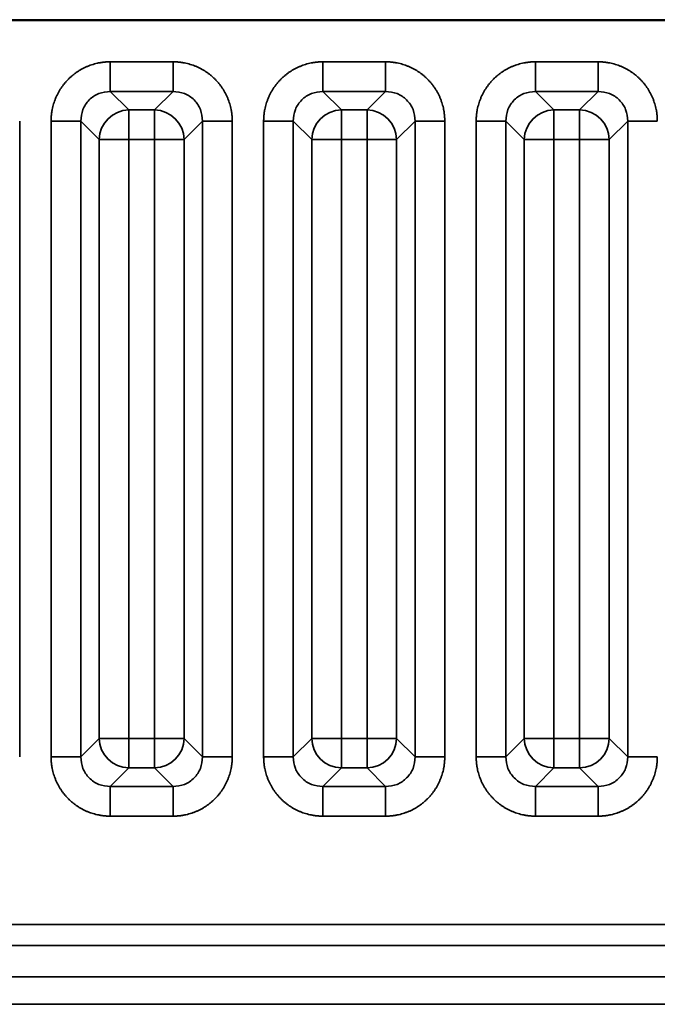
# Model space of a CAD drawing. Header units: millimetres. Extents: x 31 to 1647, y 187 to 975.
# Tile 86 of 151: x 1318 to 1333, y 388 to 411. Entities that reach past the tile are written whole.
import ezdxf

# ---------------------------------------------------------------- set-up
doc = ezdxf.new("R2010")
doc.units = ezdxf.units.MM
doc.layers.add('1', color=7, linetype='Continuous', true_color=0xffffff)

msp = doc.modelspace()

# ---------------------------------------------------------------- linework, layer by layer
at = {"layer": '1', "color": 18, "linetype": 'Continuous', "lineweight": 35}
for p, q in [((1444.6565, 411.4242), (1217.0565, 411.4242)), ((1444.6565, 411.4452), (1243.8565, 411.4452)), ((1320.1186, 410.4545), (1321.5945, 410.4545)), ((1325.1186, 410.4545), (1326.5945, 410.4545)), ((1330.1186, 410.4545), (1331.5945, 410.4545)), ((1320.1186, 409.7584), (1320.5544, 409.3226)), ((1321.5945, 409.7584), (1320.1186, 409.7584)), ((1321.1587, 409.3226), (1321.5945, 409.7584)), ((1325.1186, 409.7584), (1325.5544, 409.3226)), ((1326.5945, 409.7584), (1325.1186, 409.7584)), ((1326.1587, 409.3226), (1326.5945, 409.7584)), ((1330.1186, 409.7584), (1330.5544, 409.3226)), ((1331.5945, 409.7584), (1330.1186, 409.7584)), ((1331.1587, 409.3226), (1331.5945, 409.7584)), ((1320.5544, 409.3226), (1320.5544, 408.6264)), ((1320.5544, 409.3226), (1321.1587, 409.3226)), ((1321.1587, 409.3226), (1321.1587, 408.6264)), ((1325.5544, 409.3226), (1325.5544, 408.6264)), ((1325.5544, 409.3226), (1326.1587, 409.3226)), ((1326.1587, 409.3226), (1326.1587, 408.6264)), ((1330.5544, 409.3226), (1330.5544, 408.6264)), ((1330.5544, 409.3226), (1331.1587, 409.3226)), ((1331.1587, 409.3226), (1331.1587, 408.6264)), ((1317.9868, 409.0622), (1317.9868, 394.1113)), ((1318.7262, 394.1113), (1318.7262, 409.0622)), ((1319.8582, 408.6264), (1319.4224, 409.0622)), ((1319.4224, 409.0622), (1319.4224, 394.1113)), ((1322.2906, 409.0622), (1321.8548, 408.6264)), ((1322.2906, 394.1113), (1322.2906, 409.0622)), ((1322.9868, 409.0622), (1322.9868, 394.1113)), ((1323.7262, 394.1113), (1323.7262, 409.0622)), ((1324.8582, 408.6264), (1324.4224, 409.0622)), ((1324.4224, 409.0622), (1324.4224, 394.1113)), ((1327.2906, 409.0622), (1326.8548, 408.6264)), ((1327.2906, 394.1113), (1327.2906, 409.0622)), ((1327.9868, 409.0622), (1327.9868, 394.1113)), ((1328.7262, 394.1113), (1328.7262, 409.0622)), ((1329.8582, 408.6264), (1329.4224, 409.0622)), ((1329.4224, 409.0622), (1329.4224, 394.1113)), ((1332.2906, 409.0622), (1331.8548, 408.6264)), ((1332.2906, 394.1113), (1332.2906, 409.0622)), ((1320.5544, 408.6264), (1319.8582, 408.6264)), ((1319.8582, 394.5471), (1319.8582, 408.6264)), ((1320.5544, 408.6264), (1320.5544, 394.5471)), ((1321.1587, 408.6264), (1320.5544, 408.6264)), ((1321.8548, 408.6264), (1321.1587, 408.6264)), ((1321.1587, 394.5471), (1321.1587, 408.6264)), ((1321.8548, 408.6264), (1321.8548, 394.5471)), ((1325.5544, 408.6264), (1324.8582, 408.6264)), ((1324.8582, 394.5471), (1324.8582, 408.6264)), ((1325.5544, 408.6264), (1325.5544, 394.5471)), ((1326.1587, 408.6264), (1325.5544, 408.6264)), ((1326.8548, 408.6264), (1326.1587, 408.6264)), ((1326.1587, 394.5471), (1326.1587, 408.6264)), ((1326.8548, 408.6264), (1326.8548, 394.5471)), ((1330.5544, 408.6264), (1329.8582, 408.6264)), ((1329.8582, 394.5471), (1329.8582, 408.6264)), ((1330.5544, 408.6264), (1330.5544, 394.5471)), ((1331.1587, 408.6264), (1330.5544, 408.6264)), ((1331.1587, 394.5471), (1331.1587, 408.6264)), ((1331.8548, 408.6264), (1331.1587, 408.6264)), ((1331.8548, 408.6264), (1331.8548, 394.5471)), ((1319.4224, 394.1113), (1319.8582, 394.5471)), ((1320.5544, 394.5471), (1319.8582, 394.5471)), ((1320.5544, 394.5471), (1321.1587, 394.5471)), ((1320.5544, 394.5471), (1320.5544, 393.8509)), ((1321.1587, 394.5471), (1321.1587, 393.8509)), ((1321.8548, 394.5471), (1321.1587, 394.5471)), ((1321.8548, 394.5471), (1322.2906, 394.1113)), ((1324.4224, 394.1113), (1324.8582, 394.5471)), ((1325.5544, 394.5471), (1324.8582, 394.5471)), ((1325.5544, 394.5471), (1325.5544, 393.8509)), ((1325.5544, 394.5471), (1326.1587, 394.5471)), ((1326.8548, 394.5471), (1326.1587, 394.5471)), ((1326.1587, 394.5471), (1326.1587, 393.8509)), ((1326.8548, 394.5471), (1327.2906, 394.1113)), ((1329.4224, 394.1113), (1329.8582, 394.5471)), ((1330.5544, 394.5471), (1329.8582, 394.5471)), ((1330.5544, 394.5471), (1330.5544, 393.8509)), ((1330.5544, 394.5471), (1331.1587, 394.5471)), ((1331.8548, 394.5471), (1331.1587, 394.5471)), ((1331.1587, 394.5471), (1331.1587, 393.8509)), ((1331.8548, 394.5471), (1332.2906, 394.1113)), ((1320.5544, 393.8509), (1320.1186, 393.4151)), ((1321.1587, 393.8509), (1320.5544, 393.8509)), ((1321.5945, 393.4151), (1321.1587, 393.8509)), ((1325.5544, 393.8509), (1325.1186, 393.4151)), ((1326.1587, 393.8509), (1325.5544, 393.8509)), ((1326.5945, 393.4151), (1326.1587, 393.8509)), ((1330.5544, 393.8509), (1330.1186, 393.4151)), ((1331.1587, 393.8509), (1330.5544, 393.8509)), ((1331.5945, 393.4151), (1331.1587, 393.8509)), ((1320.1186, 393.4151), (1321.5945, 393.4151)), ((1325.1186, 393.4151), (1326.5945, 393.4151)), ((1330.1186, 393.4151), (1331.5945, 393.4151)), ((1321.5945, 392.719), (1320.1186, 392.719)), ((1326.5945, 392.719), (1325.1186, 392.719)), ((1331.5945, 392.719), (1330.1186, 392.719)), ((1460.1555, 390.1738), (1201.5563, 390.1738)), ((1460.1562, 389.6739), (1201.5564, 389.6739)), ((1455.8443, 388.9384), (1205.8687, 388.9384)), ((1205.8687, 388.2942), (1455.8443, 388.2942))]:
    msp.add_line(p, q, dxfattribs=at)
for centre, major_axis in [((1320.5544, 408.6264), (0.495, 0.495)), ((1321.1587, 408.6264), (0.495, -0.495)), ((1325.5544, 408.6264), (0.495, 0.495)), ((1326.1587, 408.6264), (0.495, -0.495)), ((1330.5544, 408.6264), (0.495, 0.495)), ((1331.1587, 408.6264), (0.495, -0.495)), ((1320.5544, 394.5471), (-0.495, 0.495)), ((1321.1587, 394.5471), (-0.495, -0.495)), ((1325.5544, 394.5471), (-0.495, 0.495)), ((1326.1587, 394.5471), (-0.495, -0.495)), ((1330.5544, 394.5471), (-0.495, 0.495)), ((1331.1587, 394.5471), (-0.495, -0.495))]:
    msp.add_ellipse(centre, major_axis=major_axis, ratio=0.989133, start_param=0.7908614, end_param=2.3507313, dxfattribs=at)
for points in [[(1318.7262, 409.0622), (1318.7262, 409.3399), (1318.9373, 409.8516), (1319.3281, 410.2428), (1319.8403, 410.4545), (1320.1186, 410.4545)], [(1321.5945, 410.4545), (1321.8722, 410.4545), (1322.3839, 410.2435), (1322.7751, 409.8526), (1322.9868, 409.3405), (1322.9868, 409.0622)], [(1323.7262, 409.0622), (1323.7262, 409.3399), (1323.9373, 409.8516), (1324.3281, 410.2428), (1324.8403, 410.4545), (1325.1186, 410.4545)], [(1326.5945, 410.4545), (1326.8722, 410.4545), (1327.3839, 410.2435), (1327.7751, 409.8526), (1327.9868, 409.3405), (1327.9868, 409.0622)], [(1328.7262, 409.0622), (1328.7262, 409.3399), (1328.9373, 409.8516), (1329.3281, 410.2428), (1329.8403, 410.4545), (1330.1186, 410.4545)], [(1331.5945, 410.4545), (1331.8722, 410.4545), (1332.3839, 410.2435), (1332.7751, 409.8526), (1332.9868, 409.3405), (1332.9868, 409.0622)], [(1320.1186, 392.719), (1319.8409, 392.719), (1319.3291, 392.93), (1318.9379, 393.3209), (1318.7262, 393.833), (1318.7262, 394.1113)], [(1322.9868, 394.1113), (1322.9868, 393.8336), (1322.7757, 393.3218), (1322.3849, 392.9307), (1321.8728, 392.719), (1321.5945, 392.719)], [(1325.1186, 392.719), (1324.8409, 392.719), (1324.3291, 392.93), (1323.9379, 393.3209), (1323.7262, 393.833), (1323.7262, 394.1113)], [(1327.9868, 394.1113), (1327.9868, 393.8336), (1327.7757, 393.3218), (1327.3849, 392.9307), (1326.8728, 392.719), (1326.5945, 392.719)], [(1330.1186, 392.719), (1329.8409, 392.719), (1329.3291, 392.93), (1328.9379, 393.3209), (1328.7262, 393.833), (1328.7262, 394.1113)], [(1332.9868, 394.1113), (1332.9868, 393.8336), (1332.7757, 393.3218), (1332.3849, 392.9307), (1331.8728, 392.719), (1331.5945, 392.719)]]:
    msp.add_open_spline(points, degree=2, dxfattribs=at)
for points, knots in [([(1320.1186, 410.4545), (1320.1186, 410.4118), (1320.1186, 410.369), (1320.1186, 410.2849), (1320.1186, 410.2436), (1320.1186, 410.1637), (1320.1186, 410.1252), (1320.1186, 410.0523), (1320.1186, 410.0179), (1320.1186, 409.9544), (1320.1186, 409.9252), (1320.1186, 409.8731), (1320.1186, 409.8502), (1320.1186, 409.8114), (1320.1186, 409.7955), (1320.1186, 409.7712), (1320.1186, 409.7628), (1320.1186, 409.7584)], [0, 0, 0, 0, 0.125, 0.125, 0.25, 0.25, 0.375, 0.375, 0.5, 0.5, 0.625, 0.625, 0.75, 0.75, 0.875, 0.875, 1, 1, 1, 1]), ([(1321.5945, 410.4545), (1321.5945, 410.4118), (1321.5944, 410.369), (1321.5944, 410.285), (1321.5943, 410.2437), (1321.5942, 410.1638), (1321.5942, 410.1253), (1321.5941, 410.0524), (1321.5941, 410.018), (1321.594, 409.9546), (1321.594, 409.9254), (1321.5939, 409.8735), (1321.5939, 409.8506), (1321.594, 409.812), (1321.594, 409.7962), (1321.5942, 409.7721), (1321.5943, 409.7638), (1321.5945, 409.7595)], [0, 0, 0, 0, 0.125, 0.125, 0.25, 0.25, 0.375, 0.375, 0.5, 0.5, 0.625, 0.625, 0.75, 0.75, 0.875, 0.875, 1, 1, 1, 1]), ([(1325.1186, 410.4545), (1325.1186, 410.4118), (1325.1186, 410.369), (1325.1186, 410.2849), (1325.1186, 410.2436), (1325.1186, 410.1637), (1325.1186, 410.1252), (1325.1186, 410.0523), (1325.1186, 410.0179), (1325.1186, 409.9544), (1325.1186, 409.9252), (1325.1186, 409.8731), (1325.1186, 409.8502), (1325.1186, 409.8114), (1325.1186, 409.7955), (1325.1186, 409.7712), (1325.1186, 409.7628), (1325.1186, 409.7584)], [0, 0, 0, 0, 0.125, 0.125, 0.25, 0.25, 0.375, 0.375, 0.5, 0.5, 0.625, 0.625, 0.75, 0.75, 0.875, 0.875, 1, 1, 1, 1]), ([(1326.5945, 410.4545), (1326.5945, 410.4118), (1326.5944, 410.369), (1326.5944, 410.285), (1326.5943, 410.2437), (1326.5942, 410.1638), (1326.5942, 410.1253), (1326.5941, 410.0524), (1326.5941, 410.018), (1326.594, 409.9546), (1326.594, 409.9254), (1326.5939, 409.8735), (1326.5939, 409.8506), (1326.594, 409.812), (1326.594, 409.7962), (1326.5942, 409.7721), (1326.5943, 409.7638), (1326.5945, 409.7595)], [0, 0, 0, 0, 0.125, 0.125, 0.25, 0.25, 0.375, 0.375, 0.5, 0.5, 0.625, 0.625, 0.75, 0.75, 0.875, 0.875, 1, 1, 1, 1]), ([(1330.1186, 410.4545), (1330.1186, 410.4118), (1330.1186, 410.369), (1330.1186, 410.2849), (1330.1186, 410.2436), (1330.1186, 410.1637), (1330.1186, 410.1252), (1330.1186, 410.0523), (1330.1186, 410.0179), (1330.1186, 409.9544), (1330.1186, 409.9252), (1330.1186, 409.8731), (1330.1186, 409.8502), (1330.1186, 409.8114), (1330.1186, 409.7955), (1330.1186, 409.7712), (1330.1186, 409.7628), (1330.1186, 409.7584)], [0, 0, 0, 0, 0.125, 0.125, 0.25, 0.25, 0.375, 0.375, 0.5, 0.5, 0.625, 0.625, 0.75, 0.75, 0.875, 0.875, 1, 1, 1, 1]), ([(1331.5945, 410.4545), (1331.5945, 410.4118), (1331.5944, 410.369), (1331.5944, 410.285), (1331.5943, 410.2437), (1331.5942, 410.1638), (1331.5942, 410.1253), (1331.5941, 410.0524), (1331.5941, 410.018), (1331.594, 409.9546), (1331.594, 409.9254), (1331.5939, 409.8735), (1331.5939, 409.8506), (1331.594, 409.812), (1331.594, 409.7962), (1331.5942, 409.7721), (1331.5943, 409.7638), (1331.5945, 409.7595)], [0, 0, 0, 0, 0.125, 0.125, 0.25, 0.25, 0.375, 0.375, 0.5, 0.5, 0.625, 0.625, 0.75, 0.75, 0.875, 0.875, 1, 1, 1, 1]), ([(1320.1186, 409.7584), (1320.0265, 409.7489), (1319.8434, 409.7301), (1319.6111, 409.5696), (1319.4507, 409.3374), (1319.4319, 409.1543), (1319.4224, 409.0622)], [0, 0, 0, 0, 0.2513614, 0.5, 0.7486386, 1, 1, 1, 1]), ([(1322.2906, 409.0622), (1322.2812, 409.1543), (1322.2623, 409.3374), (1322.1019, 409.5696), (1321.8697, 409.7301), (1321.6865, 409.7489), (1321.5945, 409.7584)], [0, 0, 0, 0, 0.2513614, 0.5, 0.7486386, 1, 1, 1, 1]), ([(1325.1186, 409.7584), (1325.0265, 409.7489), (1324.8434, 409.7301), (1324.6111, 409.5696), (1324.4507, 409.3374), (1324.4319, 409.1543), (1324.4224, 409.0622)], [0, 0, 0, 0, 0.2513614, 0.5, 0.7486386, 1, 1, 1, 1]), ([(1327.2906, 409.0622), (1327.2812, 409.1543), (1327.2623, 409.3374), (1327.1019, 409.5696), (1326.8697, 409.7301), (1326.6865, 409.7489), (1326.5945, 409.7584)], [0, 0, 0, 0, 0.2513614, 0.5, 0.7486386, 1, 1, 1, 1]), ([(1330.1186, 409.7584), (1330.0265, 409.7489), (1329.8434, 409.7301), (1329.6111, 409.5696), (1329.4507, 409.3374), (1329.4319, 409.1543), (1329.4224, 409.0622)], [0, 0, 0, 0, 0.2513614, 0.5, 0.7486386, 1, 1, 1, 1]), ([(1332.2906, 409.0622), (1332.2812, 409.1543), (1332.2623, 409.3374), (1332.1019, 409.5696), (1331.8697, 409.7301), (1331.6865, 409.7489), (1331.5945, 409.7584)], [0, 0, 0, 0, 0.2513614, 0.5, 0.7486386, 1, 1, 1, 1]), ([(1318.7262, 409.0622), (1318.769, 409.0622), (1318.8117, 409.0622), (1318.8958, 409.0621), (1318.9371, 409.0621), (1319.0169, 409.062), (1319.0554, 409.0619), (1319.1283, 409.0618), (1319.1627, 409.0618), (1319.2262, 409.0617), (1319.2553, 409.0617), (1319.3073, 409.0617), (1319.3301, 409.0617), (1319.3688, 409.0617), (1319.3846, 409.0618), (1319.4087, 409.0619), (1319.4169, 409.0621), (1319.4212, 409.0622)], [0, 0, 0, 0, 0.125, 0.125, 0.25, 0.25, 0.375, 0.375, 0.5, 0.5, 0.625, 0.625, 0.75, 0.75, 0.875, 0.875, 1, 1, 1, 1]), ([(1322.2918, 409.0622), (1322.2961, 409.0621), (1322.3044, 409.0619), (1322.3284, 409.0618), (1322.3442, 409.0617), (1322.3829, 409.0617), (1322.4058, 409.0617), (1322.4577, 409.0617), (1322.4868, 409.0617), (1322.5503, 409.0618), (1322.5847, 409.0618), (1322.6576, 409.0619), (1322.6961, 409.062), (1322.7759, 409.0621), (1322.8172, 409.0621), (1322.9013, 409.0622), (1322.9441, 409.0622), (1322.9868, 409.0622)], [0, 0, 0, 0, 0.125, 0.125, 0.25, 0.25, 0.375, 0.375, 0.5, 0.5, 0.625, 0.625, 0.75, 0.75, 0.875, 0.875, 1, 1, 1, 1]), ([(1323.7262, 409.0622), (1323.769, 409.0622), (1323.8117, 409.0622), (1323.8958, 409.0621), (1323.9371, 409.0621), (1324.0169, 409.062), (1324.0554, 409.0619), (1324.1283, 409.0618), (1324.1627, 409.0618), (1324.2262, 409.0617), (1324.2553, 409.0617), (1324.3073, 409.0617), (1324.3301, 409.0617), (1324.3688, 409.0617), (1324.3846, 409.0618), (1324.4087, 409.0619), (1324.4169, 409.0621), (1324.4212, 409.0622)], [0, 0, 0, 0, 0.125, 0.125, 0.25, 0.25, 0.375, 0.375, 0.5, 0.5, 0.625, 0.625, 0.75, 0.75, 0.875, 0.875, 1, 1, 1, 1]), ([(1327.2918, 409.0622), (1327.2961, 409.0621), (1327.3044, 409.0619), (1327.3284, 409.0618), (1327.3442, 409.0617), (1327.3829, 409.0617), (1327.4058, 409.0617), (1327.4577, 409.0617), (1327.4868, 409.0617), (1327.5503, 409.0618), (1327.5847, 409.0618), (1327.6576, 409.0619), (1327.6961, 409.062), (1327.7759, 409.0621), (1327.8172, 409.0621), (1327.9013, 409.0622), (1327.9441, 409.0622), (1327.9868, 409.0622)], [0, 0, 0, 0, 0.125, 0.125, 0.25, 0.25, 0.375, 0.375, 0.5, 0.5, 0.625, 0.625, 0.75, 0.75, 0.875, 0.875, 1, 1, 1, 1]), ([(1328.7262, 409.0622), (1328.769, 409.0622), (1328.8117, 409.0622), (1328.8958, 409.0621), (1328.9371, 409.0621), (1329.0169, 409.062), (1329.0554, 409.0619), (1329.1283, 409.0618), (1329.1627, 409.0618), (1329.2262, 409.0617), (1329.2553, 409.0617), (1329.3073, 409.0617), (1329.3301, 409.0617), (1329.3688, 409.0617), (1329.3846, 409.0618), (1329.4087, 409.0619), (1329.4169, 409.0621), (1329.4212, 409.0622)], [0, 0, 0, 0, 0.125, 0.125, 0.25, 0.25, 0.375, 0.375, 0.5, 0.5, 0.625, 0.625, 0.75, 0.75, 0.875, 0.875, 1, 1, 1, 1]), ([(1332.2918, 409.0622), (1332.2961, 409.0621), (1332.3044, 409.0619), (1332.3284, 409.0618), (1332.3442, 409.0617), (1332.3829, 409.0617), (1332.4058, 409.0617), (1332.4577, 409.0617), (1332.4868, 409.0617), (1332.5503, 409.0618), (1332.5847, 409.0618), (1332.6576, 409.0619), (1332.6961, 409.062), (1332.7759, 409.0621), (1332.8172, 409.0621), (1332.9013, 409.0622), (1332.9441, 409.0622), (1332.9868, 409.0622)], [0, 0, 0, 0, 0.125, 0.125, 0.25, 0.25, 0.375, 0.375, 0.5, 0.5, 0.625, 0.625, 0.75, 0.75, 0.875, 0.875, 1, 1, 1, 1]), ([(1318.7262, 394.1113), (1318.769, 394.1113), (1318.8117, 394.1113), (1318.8958, 394.1113), (1318.9372, 394.1113), (1319.017, 394.1113), (1319.0555, 394.1113), (1319.1284, 394.1113), (1319.1628, 394.1113), (1319.2264, 394.1113), (1319.2555, 394.1113), (1319.3076, 394.1113), (1319.3305, 394.1113), (1319.3693, 394.1113), (1319.3853, 394.1113), (1319.4095, 394.1113), (1319.4179, 394.1113), (1319.4224, 394.1113)], [0, 0, 0, 0, 0.125, 0.125, 0.25, 0.25, 0.375, 0.375, 0.5, 0.5, 0.625, 0.625, 0.75, 0.75, 0.875, 0.875, 1, 1, 1, 1]), ([(1319.4224, 394.1113), (1319.4318, 394.0193), (1319.4507, 393.8362), (1319.611, 393.6039), (1319.8433, 393.4434), (1320.0265, 393.4246), (1320.1186, 393.4151)], [0, 0, 0, 0, 0.251262, 0.4998651, 0.7485362, 1, 1, 1, 1]), ([(1321.5945, 393.4151), (1321.6866, 393.4246), (1321.8697, 393.4434), (1322.102, 393.6039), (1322.2624, 393.8362), (1322.2812, 394.0193), (1322.2906, 394.1113)], [0, 0, 0, 0, 0.2514638, 0.5001349, 0.748738, 1, 1, 1, 1]), ([(1322.2906, 394.1113), (1322.2951, 394.1113), (1322.3035, 394.1113), (1322.3278, 394.1113), (1322.3437, 394.1113), (1322.3825, 394.1113), (1322.4054, 394.1113), (1322.4575, 394.1113), (1322.4866, 394.1113), (1322.5502, 394.1113), (1322.5846, 394.1113), (1322.6575, 394.1113), (1322.696, 394.1113), (1322.7759, 394.1113), (1322.8172, 394.1113), (1322.9013, 394.1113), (1322.944, 394.1113), (1322.9868, 394.1113)], [0, 0, 0, 0, 0.125, 0.125, 0.25, 0.25, 0.375, 0.375, 0.5, 0.5, 0.625, 0.625, 0.75, 0.75, 0.875, 0.875, 1, 1, 1, 1]), ([(1323.7262, 394.1113), (1323.769, 394.1113), (1323.8117, 394.1113), (1323.8958, 394.1113), (1323.9372, 394.1113), (1324.017, 394.1113), (1324.0555, 394.1113), (1324.1284, 394.1113), (1324.1628, 394.1113), (1324.2264, 394.1113), (1324.2555, 394.1113), (1324.3076, 394.1113), (1324.3305, 394.1113), (1324.3693, 394.1113), (1324.3853, 394.1113), (1324.4095, 394.1113), (1324.4179, 394.1113), (1324.4224, 394.1113)], [0, 0, 0, 0, 0.125, 0.125, 0.25, 0.25, 0.375, 0.375, 0.5, 0.5, 0.625, 0.625, 0.75, 0.75, 0.875, 0.875, 1, 1, 1, 1]), ([(1324.4224, 394.1113), (1324.4318, 394.0193), (1324.4507, 393.8362), (1324.611, 393.6039), (1324.8433, 393.4434), (1325.0265, 393.4246), (1325.1186, 393.4151)], [0, 0, 0, 0, 0.251262, 0.4998651, 0.7485362, 1, 1, 1, 1]), ([(1326.5945, 393.4151), (1326.6866, 393.4246), (1326.8697, 393.4434), (1327.102, 393.6039), (1327.2624, 393.8362), (1327.2812, 394.0193), (1327.2906, 394.1113)], [0, 0, 0, 0, 0.2514638, 0.5001349, 0.748738, 1, 1, 1, 1]), ([(1327.2906, 394.1113), (1327.2951, 394.1113), (1327.3035, 394.1113), (1327.3278, 394.1113), (1327.3437, 394.1113), (1327.3825, 394.1113), (1327.4054, 394.1113), (1327.4575, 394.1113), (1327.4866, 394.1113), (1327.5502, 394.1113), (1327.5846, 394.1113), (1327.6575, 394.1113), (1327.696, 394.1113), (1327.7759, 394.1113), (1327.8172, 394.1113), (1327.9013, 394.1113), (1327.944, 394.1113), (1327.9868, 394.1113)], [0, 0, 0, 0, 0.125, 0.125, 0.25, 0.25, 0.375, 0.375, 0.5, 0.5, 0.625, 0.625, 0.75, 0.75, 0.875, 0.875, 1, 1, 1, 1]), ([(1328.7262, 394.1113), (1328.769, 394.1113), (1328.8117, 394.1113), (1328.8958, 394.1113), (1328.9372, 394.1113), (1329.017, 394.1113), (1329.0555, 394.1113), (1329.1284, 394.1113), (1329.1628, 394.1113), (1329.2264, 394.1113), (1329.2555, 394.1113), (1329.3076, 394.1113), (1329.3305, 394.1113), (1329.3693, 394.1113), (1329.3853, 394.1113), (1329.4095, 394.1113), (1329.4179, 394.1113), (1329.4224, 394.1113)], [0, 0, 0, 0, 0.125, 0.125, 0.25, 0.25, 0.375, 0.375, 0.5, 0.5, 0.625, 0.625, 0.75, 0.75, 0.875, 0.875, 1, 1, 1, 1]), ([(1329.4224, 394.1113), (1329.4318, 394.0193), (1329.4507, 393.8362), (1329.611, 393.6039), (1329.8433, 393.4434), (1330.0265, 393.4246), (1330.1186, 393.4151)], [0, 0, 0, 0, 0.251262, 0.4998651, 0.7485362, 1, 1, 1, 1]), ([(1331.5945, 393.4151), (1331.6866, 393.4246), (1331.8697, 393.4434), (1332.102, 393.6039), (1332.2624, 393.8362), (1332.2812, 394.0193), (1332.2906, 394.1113)], [0, 0, 0, 0, 0.2514638, 0.5001349, 0.748738, 1, 1, 1, 1]), ([(1332.2906, 394.1113), (1332.2951, 394.1113), (1332.3035, 394.1113), (1332.3278, 394.1113), (1332.3437, 394.1113), (1332.3825, 394.1113), (1332.4054, 394.1113), (1332.4575, 394.1113), (1332.4866, 394.1113), (1332.5502, 394.1113), (1332.5846, 394.1113), (1332.6575, 394.1113), (1332.696, 394.1113), (1332.7759, 394.1113), (1332.8172, 394.1113), (1332.9013, 394.1113), (1332.944, 394.1113), (1332.9868, 394.1113)], [0, 0, 0, 0, 0.125, 0.125, 0.25, 0.25, 0.375, 0.375, 0.5, 0.5, 0.625, 0.625, 0.75, 0.75, 0.875, 0.875, 1, 1, 1, 1]), ([(1320.1186, 393.4151), (1320.1186, 393.4107), (1320.1186, 393.4023), (1320.1186, 393.378), (1320.1186, 393.3621), (1320.1186, 393.3232), (1320.1186, 393.3003), (1320.1186, 393.2483), (1320.1186, 393.2191), (1320.1186, 393.1556), (1320.1186, 393.1212), (1320.1186, 393.0482), (1320.1186, 393.0097), (1320.1186, 392.9299), (1320.1186, 392.8886), (1320.1186, 392.8045), (1320.1186, 392.7617), (1320.1186, 392.719)], [0, 0, 0, 0, 0.125, 0.125, 0.25, 0.25, 0.375, 0.375, 0.5, 0.5, 0.625, 0.625, 0.75, 0.75, 0.875, 0.875, 1, 1, 1, 1]), ([(1321.5945, 393.414), (1321.5943, 393.4096), (1321.5942, 393.4014), (1321.594, 393.3773), (1321.594, 393.3615), (1321.5939, 393.3228), (1321.5939, 393.3), (1321.594, 393.248), (1321.594, 393.2189), (1321.5941, 393.1554), (1321.5941, 393.121), (1321.5942, 393.0481), (1321.5942, 393.0096), (1321.5943, 392.9298), (1321.5944, 392.8885), (1321.5944, 392.8044), (1321.5945, 392.7617), (1321.5945, 392.719)], [0, 0, 0, 0, 0.125, 0.125, 0.25, 0.25, 0.375, 0.375, 0.5, 0.5, 0.625, 0.625, 0.75, 0.75, 0.875, 0.875, 1, 1, 1, 1]), ([(1325.1186, 393.4151), (1325.1186, 393.4107), (1325.1186, 393.4023), (1325.1186, 393.378), (1325.1186, 393.3621), (1325.1186, 393.3232), (1325.1186, 393.3003), (1325.1186, 393.2483), (1325.1186, 393.2191), (1325.1186, 393.1556), (1325.1186, 393.1212), (1325.1186, 393.0482), (1325.1186, 393.0097), (1325.1186, 392.9299), (1325.1186, 392.8886), (1325.1186, 392.8045), (1325.1186, 392.7617), (1325.1186, 392.719)], [0, 0, 0, 0, 0.125, 0.125, 0.25, 0.25, 0.375, 0.375, 0.5, 0.5, 0.625, 0.625, 0.75, 0.75, 0.875, 0.875, 1, 1, 1, 1]), ([(1326.5945, 393.414), (1326.5943, 393.4096), (1326.5942, 393.4014), (1326.594, 393.3773), (1326.594, 393.3615), (1326.5939, 393.3228), (1326.5939, 393.3), (1326.594, 393.248), (1326.594, 393.2189), (1326.5941, 393.1554), (1326.5941, 393.121), (1326.5942, 393.0481), (1326.5942, 393.0096), (1326.5943, 392.9298), (1326.5944, 392.8885), (1326.5944, 392.8044), (1326.5945, 392.7617), (1326.5945, 392.719)], [0, 0, 0, 0, 0.125, 0.125, 0.25, 0.25, 0.375, 0.375, 0.5, 0.5, 0.625, 0.625, 0.75, 0.75, 0.875, 0.875, 1, 1, 1, 1]), ([(1330.1186, 393.4151), (1330.1186, 393.4107), (1330.1186, 393.4023), (1330.1186, 393.378), (1330.1186, 393.3621), (1330.1186, 393.3232), (1330.1186, 393.3003), (1330.1186, 393.2483), (1330.1186, 393.2191), (1330.1186, 393.1556), (1330.1186, 393.1212), (1330.1186, 393.0482), (1330.1186, 393.0097), (1330.1186, 392.9299), (1330.1186, 392.8886), (1330.1186, 392.8045), (1330.1186, 392.7617), (1330.1186, 392.719)], [0, 0, 0, 0, 0.125, 0.125, 0.25, 0.25, 0.375, 0.375, 0.5, 0.5, 0.625, 0.625, 0.75, 0.75, 0.875, 0.875, 1, 1, 1, 1]), ([(1331.5945, 393.414), (1331.5943, 393.4096), (1331.5942, 393.4014), (1331.594, 393.3773), (1331.594, 393.3615), (1331.5939, 393.3228), (1331.5939, 393.3), (1331.594, 393.248), (1331.594, 393.2189), (1331.5941, 393.1554), (1331.5941, 393.121), (1331.5942, 393.0481), (1331.5942, 393.0096), (1331.5943, 392.9298), (1331.5944, 392.8885), (1331.5944, 392.8044), (1331.5945, 392.7617), (1331.5945, 392.719)], [0, 0, 0, 0, 0.125, 0.125, 0.25, 0.25, 0.375, 0.375, 0.5, 0.5, 0.625, 0.625, 0.75, 0.75, 0.875, 0.875, 1, 1, 1, 1])]:
    msp.add_open_spline(points, degree=3, knots=knots, dxfattribs=at)

doc.saveas('drawing.dxf')
